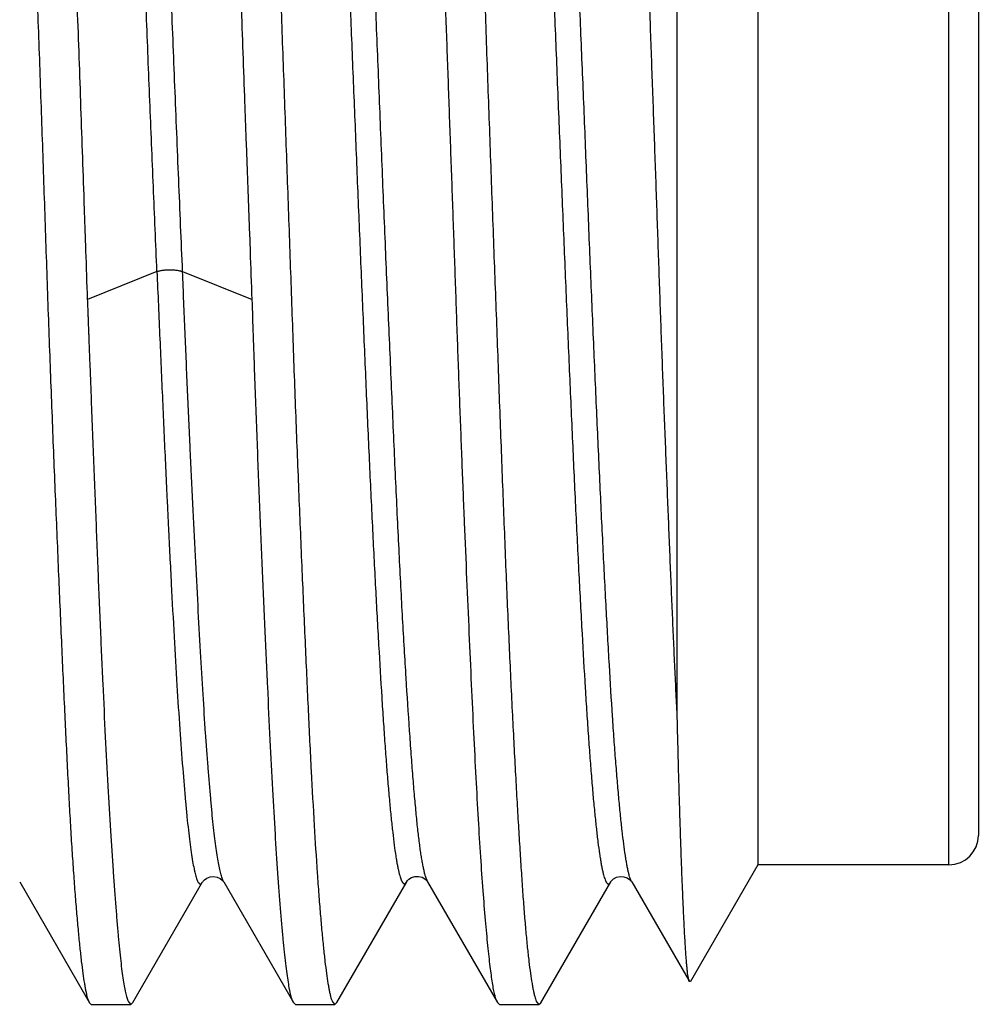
# Model space of a CAD drawing. Header units: inches. Extents: x 0 to 22, y 0 to 17.
# Tile 21 of 98: x 3.109 to 3.24, y 10.119 to 10.253. Entities that reach past the tile are written whole.
import ezdxf

# ---------------------------------------------------------------- set-up
doc = ezdxf.new("R2010")
doc.units = ezdxf.units.IN
doc.header["$LTSCALE"] = 1.21
doc.header["$MEASUREMENT"] = 0
doc.layers.get('0').update_dxf_attribs({"linetype": 'CONTINUOUS'})

msp = doc.modelspace()

# ---------------------------------------------------------------- linework, layer by layer
at = {"color": 7, "linetype": 'CONTINUOUS'}
for p, q in [((3.21, 10.35016), (3.21, 10.13816)), ((3.24, 10.34616), (3.24, 10.14216)), ((3.19902, 10.15809), (3.19902, 10.29864)), ((3.21, 10.13816), (3.20081, 10.12225)), ((3.236, 10.13816), (3.21, 10.13816)), ((3.1095, 10.13581), (3.119, 10.11938)), ((3.12491, 10.1194), (3.1344, 10.13581)), ((3.13727, 10.13581), (3.13726, 10.13583)), ((3.13727, 10.13581), (3.14677, 10.11939)), ((3.15267, 10.11941), (3.16218, 10.13585)), ((3.16218, 10.13585), (3.16219, 10.13586)), ((3.16505, 10.13583), (3.16503, 10.13586)), ((3.16503, 10.13582), (3.17453, 10.1194)), ((3.18044, 10.11938), (3.18995, 10.13582)), ((3.18995, 10.13582), (3.18996, 10.13583)), ((3.19281, 10.13583), (3.20066, 10.12225)), ((3.20081, 10.12225), (3.20066, 10.12225)), ((3.119, 10.11938), (3.11894, 10.1195)), ((3.11925, 10.11916), (3.119, 10.11938)), ((3.11925, 10.11916), (3.12463, 10.11916)), ((3.12431, 10.11948), (3.12463, 10.11916)), ((3.12463, 10.11916), (3.12491, 10.1194)), ((3.14705, 10.11916), (3.14677, 10.11939)), ((3.14705, 10.11916), (3.15239, 10.11916)), ((3.15207, 10.1195), (3.15239, 10.11916)), ((3.15239, 10.11916), (3.15267, 10.11941)), ((3.17454, 10.1194), (3.17448, 10.1195)), ((3.17483, 10.11916), (3.17454, 10.1194)), ((3.17483, 10.11916), (3.18018, 10.11916)), ((3.17987, 10.1195), (3.18018, 10.11916)), ((3.18018, 10.11916), (3.18044, 10.11938))]:
    msp.add_line(p, q, dxfattribs=at)
at = {"color": 9, "linetype": 'CONTINUOUS'}
for p, q in [((3.236, 10.13816), (3.236, 10.35016)), ((3.12818, 10.21888), (3.11871, 10.21507)), ((3.13168, 10.21889), (3.14116, 10.21507)), ((3.16503, 10.13586), (3.1649, 10.13615))]:
    msp.add_line(p, q, dxfattribs=at)
at = {"color": 7, "linetype": 'CONTINUOUS'}
for points in [[(3.13441, 10.13582), (3.13442, 10.13583), (3.13448, 10.13593), (3.13465, 10.1361), (3.13496, 10.13633), (3.13541, 10.13651), (3.1359, 10.13656), (3.13639, 10.13647), (3.1368, 10.13628), (3.13707, 10.13607), (3.13721, 10.13591), (3.13726, 10.13583)], [(3.16219, 10.13586), (3.16221, 10.13589), (3.16229, 10.136), (3.16249, 10.13619), (3.16284, 10.13641), (3.1633, 10.13656), (3.16379, 10.13658), (3.16427, 10.13646), (3.16465, 10.13625), (3.16488, 10.13605), (3.16499, 10.13591), (3.16502, 10.13588)], [(3.18996, 10.13583), (3.18999, 10.13588), (3.1901, 10.13602), (3.19035, 10.13623), (3.19075, 10.13645), (3.19124, 10.13656), (3.19173, 10.13653), (3.19219, 10.13637), (3.19252, 10.13615), (3.19271, 10.13596), (3.19279, 10.13585), (3.1928, 10.13583)]]:
    msp.add_lwpolyline(points, dxfattribs=at)
msp.add_arc((3.236, 10.14216), 0.004, 270, 360, dxfattribs=at)
for points, knots in [([(3.19902, 10.15809), (3.19897, 10.15921), (3.19886, 10.16148), (3.19869, 10.16495), (3.19853, 10.16852), (3.19837, 10.17219), (3.19821, 10.17595), (3.19799, 10.18115), (3.19772, 10.18785), (3.19739, 10.1961), (3.19706, 10.2046), (3.19674, 10.21332), (3.19643, 10.2222), (3.19612, 10.23119), (3.1958, 10.24026), (3.19547, 10.24934), (3.19504, 10.26136), (3.19449, 10.27607), (3.19397, 10.2905), (3.19355, 10.30161), (3.19323, 10.30952), (3.1929, 10.31708), (3.19258, 10.32425), (3.19225, 10.331), (3.19192, 10.33729), (3.19161, 10.34309), (3.1913, 10.34836), (3.19099, 10.35308), (3.19071, 10.35666), (3.19049, 10.35922), (3.19033, 10.36092), (3.19016, 10.36246), (3.19, 10.36385), (3.18983, 10.36507), (3.18969, 10.366), (3.18958, 10.36665), (3.1895, 10.36709), (3.18942, 10.36748), (3.18934, 10.36783), (3.18926, 10.36814), (3.18919, 10.36841), (3.18911, 10.36864), (3.18903, 10.36882), (3.18895, 10.36897), (3.18889, 10.36906), (3.18883, 10.36912), (3.18879, 10.36914), (3.18875, 10.36916), (3.18872, 10.36916), (3.18871, 10.36916)], [0, 0, 0, 0, 0.015886, 0.032292, 0.049192, 0.066566, 0.08439, 0.102643, 0.140332, 0.179434, 0.219741, 0.261041, 0.303114, 0.345739, 0.388689, 0.431737, 0.474655, 0.559195, 0.64052, 0.679436, 0.716911, 0.752748, 0.786756, 0.818756, 0.848578, 0.876065, 0.901072, 0.923469, 0.94314, 0.951921, 0.959985, 0.967321, 0.97392, 0.979774, 0.984878, 0.987146, 0.989226, 0.991115, 0.992816, 0.994327, 0.995651, 0.996788, 0.997744, 0.998523, 0.999137, 0.99939, 0.999612, 0.999812, 1, 1, 1, 1]), ([(3.11894, 10.1195), (3.11891, 10.11958), (3.11883, 10.11976), (3.11874, 10.12008), (3.11864, 10.12046), (3.11854, 10.12092), (3.11844, 10.12143), (3.1183, 10.12226), (3.11812, 10.12346), (3.11792, 10.12509), (3.11771, 10.12699), (3.1175, 10.12914), (3.11728, 10.13155), (3.11707, 10.1342), (3.11686, 10.13709), (3.11664, 10.14022), (3.11644, 10.14358), (3.11624, 10.14715), (3.11597, 10.15234), (3.11563, 10.15931), (3.11523, 10.16821), (3.11482, 10.17778), (3.11447, 10.18613), (3.11418, 10.19309), (3.11397, 10.19848), (3.11375, 10.20396), (3.11355, 10.20954), (3.11334, 10.2152), (3.11308, 10.22285), (3.11275, 10.23251), (3.11235, 10.24416), (3.11193, 10.25581), (3.11158, 10.26548), (3.11129, 10.27313), (3.11107, 10.27878), (3.11086, 10.28436), (3.11065, 10.28985), (3.11045, 10.29524), (3.11019, 10.30219), (3.10986, 10.31055), (3.10947, 10.32012), (3.10905, 10.32902), (3.10869, 10.33599), (3.1084, 10.34117), (3.10818, 10.34475), (3.10797, 10.3481), (3.10776, 10.35123), (3.10756, 10.35413), (3.10736, 10.35678), (3.10716, 10.35918), (3.10697, 10.36134), (3.10677, 10.36323), (3.1066, 10.36465), (3.10645, 10.36565), (3.10635, 10.36631), (3.10625, 10.36689), (3.10614, 10.36741), (3.10604, 10.36786), (3.10594, 10.36825), (3.10583, 10.36857), (3.10575, 10.36875), (3.10571, 10.36883)], [0, 0, 0, 0, 0.001067, 0.002391, 0.003976, 0.005826, 0.007941, 0.010321, 0.015875, 0.022479, 0.030122, 0.038789, 0.048461, 0.059117, 0.070735, 0.08329, 0.096753, 0.111097, 0.126291, 0.159094, 0.194877, 0.233328, 0.274112, 0.295267, 0.31687, 0.338873, 0.361229, 0.383889, 0.406802, 0.45319, 0.499987, 0.546784, 0.593172, 0.616086, 0.638745, 0.661101, 0.683105, 0.704708, 0.725863, 0.766645, 0.805096, 0.84088, 0.873686, 0.888881, 0.903227, 0.916692, 0.929247, 0.940863, 0.951516, 0.961183, 0.969845, 0.977484, 0.984086, 0.986995, 0.98964, 0.992022, 0.99414, 0.995995, 0.997588, 0.998921, 1, 1, 1, 1]), ([(3.111, 10.36892), (3.11102, 10.36888), (3.11106, 10.36879), (3.11112, 10.36865), (3.11119, 10.36849), (3.11127, 10.36822), (3.11138, 10.36783), (3.1115, 10.3673), (3.11163, 10.36667), (3.11175, 10.36595), (3.11187, 10.36514), (3.11204, 10.36389), (3.11225, 10.3621), (3.11248, 10.35969), (3.11271, 10.35693), (3.11294, 10.35384), (3.11317, 10.35043), (3.11341, 10.3467), (3.11365, 10.34267), (3.1139, 10.33835), (3.11414, 10.33374), (3.11439, 10.32887), (3.11464, 10.32375), (3.11488, 10.3184), (3.11512, 10.31282), (3.11543, 10.30499), (3.11582, 10.29478), (3.11629, 10.28212), (3.1167, 10.27125), (3.11703, 10.26237), (3.11728, 10.25562), (3.11753, 10.24884), (3.11777, 10.24203), (3.118, 10.23524), (3.1182, 10.22959), (3.11835, 10.22509), (3.11851, 10.22063), (3.11862, 10.21729), (3.1187, 10.21507)], [0, 0, 0, 0, 0.000867, 0.001869, 0.00301, 0.004292, 0.007284, 0.010854, 0.015002, 0.01973, 0.025035, 0.030915, 0.044387, 0.060115, 0.078058, 0.098167, 0.120385, 0.144645, 0.170878, 0.199006, 0.228946, 0.260608, 0.2939, 0.328722, 0.364972, 0.402543, 0.4812, 0.563764, 0.649257, 0.692786, 0.736665, 0.780765, 0.824955, 0.869104, 0.913081, 0.934964, 0.956757, 1, 1, 1, 1]), ([(3.14115, 10.21507), (3.14107, 10.21728), (3.14095, 10.2206), (3.14079, 10.22504), (3.14066, 10.22839), (3.14054, 10.23175), (3.14041, 10.23512), (3.14029, 10.2385), (3.14012, 10.24301), (3.13992, 10.24865), (3.13969, 10.2554), (3.13946, 10.26212), (3.13916, 10.27096), (3.13878, 10.28177), (3.1383, 10.29438), (3.13788, 10.30455), (3.13755, 10.31236), (3.1373, 10.31792), (3.13705, 10.32327), (3.13682, 10.32839), (3.13659, 10.33325), (3.13636, 10.33786), (3.13613, 10.3422), (3.1359, 10.34624), (3.13566, 10.34999), (3.13542, 10.35342), (3.13518, 10.35654), (3.13494, 10.35932), (3.13469, 10.36177), (3.13444, 10.36387), (3.13423, 10.3654), (3.13406, 10.36645), (3.13395, 10.3671), (3.13383, 10.36767), (3.13372, 10.36814), (3.13362, 10.36848), (3.13354, 10.3687), (3.1335, 10.36879), (3.13348, 10.36884)], [0, 0, 0, 0, 0.043035, 0.064723, 0.0865, 0.108353, 0.130264, 0.152219, 0.1742, 0.21818, 0.262074, 0.305754, 0.349092, 0.434234, 0.516505, 0.594941, 0.632432, 0.668625, 0.703412, 0.736692, 0.768367, 0.798345, 0.826539, 0.852868, 0.877254, 0.89963, 0.919929, 0.938095, 0.954076, 0.967828, 0.979314, 0.984197, 0.988505, 0.992236, 0.995391, 0.997975, 0.999056, 1, 1, 1, 1]), ([(3.13883, 10.36883), (3.13887, 10.36875), (3.13894, 10.36856), (3.13904, 10.36825), (3.13914, 10.36786), (3.13924, 10.36741), (3.13935, 10.36689), (3.13949, 10.36607), (3.13967, 10.36487), (3.13988, 10.36323), (3.14009, 10.36134), (3.1403, 10.35918), (3.14051, 10.35678), (3.14072, 10.35413), (3.14092, 10.35123), (3.14112, 10.34811), (3.1414, 10.34349), (3.14174, 10.33718), (3.14215, 10.32902), (3.1425, 10.32174), (3.14277, 10.31557), (3.14299, 10.31069), (3.1432, 10.30567), (3.1434, 10.30052), (3.1436, 10.29524), (3.14387, 10.28799), (3.14421, 10.27871), (3.14462, 10.26736), (3.14497, 10.25776), (3.14525, 10.25001), (3.14553, 10.24222), (3.14588, 10.23251), (3.14629, 10.22097), (3.14668, 10.20962), (3.14709, 10.19858), (3.14751, 10.18793), (3.14793, 10.17778), (3.14829, 10.16967), (3.14857, 10.1635), (3.14883, 10.15779), (3.14916, 10.15114), (3.14956, 10.1438), (3.14991, 10.13821), (3.1502, 10.1342), (3.15041, 10.13155), (3.15062, 10.12914), (3.15083, 10.12699), (3.15104, 10.12509), (3.15124, 10.12346), (3.15142, 10.12226), (3.15156, 10.12143), (3.15166, 10.12092), (3.15176, 10.12046), (3.15186, 10.12008), (3.15196, 10.11976), (3.15203, 10.11958), (3.15207, 10.1195)], [0, 0, 0, 0, 0.00107, 0.002397, 0.003986, 0.005838, 0.007956, 0.010338, 0.015895, 0.022502, 0.030146, 0.038812, 0.048483, 0.059137, 0.070753, 0.083306, 0.096768, 0.126307, 0.159111, 0.194896, 0.213809, 0.233348, 0.25347, 0.274131, 0.295286, 0.316889, 0.361248, 0.406821, 0.453209, 0.476582, 0.500006, 0.546803, 0.593191, 0.638764, 0.683124, 0.725882, 0.766665, 0.805117, 0.823363, 0.840901, 0.873704, 0.903243, 0.92926, 0.940878, 0.951533, 0.961205, 0.969871, 0.977514, 0.984118, 0.98967, 0.99205, 0.994165, 0.996016, 0.997603, 0.998929, 1, 1, 1, 1]), ([(3.16662, 10.36883), (3.16666, 10.36875), (3.16674, 10.36857), (3.16684, 10.36825), (3.16694, 10.36786), (3.16704, 10.36741), (3.16714, 10.36689), (3.16724, 10.36631), (3.16734, 10.36565), (3.16748, 10.36465), (3.16765, 10.36323), (3.16785, 10.36134), (3.16806, 10.35918), (3.16827, 10.35678), (3.16848, 10.35413), (3.16869, 10.35123), (3.1689, 10.34811), (3.16911, 10.34475), (3.16932, 10.34118), (3.16953, 10.33739), (3.16973, 10.3334), (3.17, 10.32769), (3.17034, 10.32012), (3.17075, 10.31055), (3.17117, 10.3004), (3.17152, 10.29161), (3.1718, 10.28436), (3.17208, 10.27688), (3.17241, 10.26736), (3.17281, 10.25581), (3.17322, 10.24416), (3.17364, 10.23251), (3.17399, 10.22285), (3.17428, 10.2152), (3.17449, 10.20954), (3.17469, 10.20397), (3.17489, 10.19848), (3.1751, 10.19309), (3.17536, 10.18613), (3.17569, 10.17778), (3.1761, 10.16821), (3.17646, 10.16064), (3.17675, 10.15493), (3.17696, 10.15094), (3.17717, 10.14715), (3.17738, 10.14358), (3.17758, 10.14022), (3.17778, 10.13709), (3.17798, 10.1342), (3.17818, 10.13155), (3.17838, 10.12914), (3.17859, 10.12699), (3.1788, 10.12509), (3.17901, 10.12346), (3.17919, 10.12226), (3.17934, 10.12143), (3.17944, 10.12092), (3.17955, 10.12046), (3.17965, 10.12008), (3.17975, 10.11976), (3.17983, 10.11958), (3.17987, 10.1195)], [0, 0, 0, 0, 0.001074, 0.002402, 0.00399, 0.005841, 0.007957, 0.010336, 0.012981, 0.015889, 0.022491, 0.030131, 0.038796, 0.048466, 0.059121, 0.070738, 0.083293, 0.096758, 0.111102, 0.126296, 0.142307, 0.1591, 0.194883, 0.233333, 0.274116, 0.316874, 0.338877, 0.361233, 0.406805, 0.453193, 0.499989, 0.546786, 0.593174, 0.616087, 0.638746, 0.661102, 0.683105, 0.704707, 0.725862, 0.766644, 0.805095, 0.840879, 0.857673, 0.873685, 0.888879, 0.903223, 0.916686, 0.929239, 0.940854, 0.951507, 0.961176, 0.96984, 0.977483, 0.98409, 0.989648, 0.992032, 0.994151, 0.996006, 0.997598, 0.998927, 1, 1, 1, 1]), ([(3.17448, 10.1195), (3.17445, 10.11956), (3.17439, 10.11969), (3.17432, 10.11992), (3.17424, 10.12018), (3.17413, 10.12061), (3.174, 10.12124), (3.17385, 10.12213), (3.1737, 10.12317), (3.17354, 10.12436), (3.17339, 10.12571), (3.17323, 10.1272), (3.17307, 10.12885), (3.17285, 10.13134), (3.17257, 10.13481), (3.17225, 10.1394), (3.17193, 10.14451), (3.17163, 10.15014), (3.17132, 10.15625), (3.17101, 10.16282), (3.1707, 10.16979), (3.17038, 10.17715), (3.17005, 10.18485), (3.16973, 10.19286), (3.16941, 10.20113), (3.1691, 10.20962), (3.1688, 10.21829), (3.16849, 10.22709), (3.16817, 10.23597), (3.16785, 10.2449), (3.16753, 10.25383), (3.16726, 10.26124), (3.16704, 10.26714), (3.16683, 10.27295), (3.16658, 10.28012), (3.16627, 10.28858), (3.16596, 10.29681), (3.16565, 10.30477), (3.16532, 10.31242), (3.165, 10.31972), (3.16468, 10.32663), (3.16446, 10.3311), (3.16435, 10.33327)], [0, 0, 0, 0, 0.000936, 0.002041, 0.003321, 0.004779, 0.008238, 0.012421, 0.017325, 0.022947, 0.029282, 0.036323, 0.044061, 0.052488, 0.071361, 0.092849, 0.116841, 0.143218, 0.171846, 0.202579, 0.235262, 0.269726, 0.305795, 0.343285, 0.382004, 0.421754, 0.462332, 0.503529, 0.545136, 0.586939, 0.628725, 0.670279, 0.690902, 0.711389, 0.751844, 0.791437, 0.829966, 0.867234, 0.90305, 0.937232, 0.969604, 1, 1, 1, 1]), ([(3.1187, 10.21507), (3.11871, 10.21487), (3.11872, 10.21457), (3.11874, 10.21417), (3.11876, 10.21377), (3.11878, 10.21327), (3.1188, 10.21267), (3.11882, 10.21208), (3.11884, 10.21148), (3.11887, 10.21088), (3.1189, 10.21009), (3.11893, 10.2091), (3.11899, 10.20753), (3.11907, 10.20557), (3.11916, 10.20323), (3.11928, 10.20014), (3.11942, 10.19633), (3.1196, 10.1918), (3.11978, 10.18737), (3.11995, 10.18301), (3.12017, 10.17741), (3.12045, 10.17067), (3.12079, 10.16295), (3.12114, 10.15573), (3.12149, 10.14906), (3.12185, 10.14298), (3.12215, 10.13831), (3.12239, 10.1349), (3.12257, 10.13259), (3.12273, 10.13045), (3.1229, 10.1285), (3.12307, 10.12672), (3.12324, 10.12513), (3.12341, 10.12372), (3.12358, 10.12251), (3.12373, 10.12161), (3.12386, 10.12099), (3.12394, 10.12059), (3.12403, 10.12025), (3.12412, 10.11995), (3.12421, 10.1197), (3.12427, 10.11955), (3.12431, 10.11948)], [0, 0, 0, 0, 0.006265, 0.009395, 0.012523, 0.018773, 0.025015, 0.031249, 0.037475, 0.043692, 0.049901, 0.062293, 0.07465, 0.099251, 0.123695, 0.147973, 0.195991, 0.243231, 0.289618, 0.335081, 0.379548, 0.465221, 0.546105, 0.621698, 0.691531, 0.75517, 0.812219, 0.838158, 0.862319, 0.884666, 0.905165, 0.923787, 0.940504, 0.955296, 0.968143, 0.979033, 0.983742, 0.987962, 0.991694, 0.99494, 0.997706, 1, 1, 1, 1]), ([(3.14677, 10.11939), (3.14674, 10.11944), (3.14667, 10.11957), (3.14658, 10.1198), (3.1465, 10.12007), (3.14642, 10.1204), (3.14633, 10.12077), (3.14621, 10.12136), (3.14606, 10.12222), (3.14589, 10.1234), (3.14571, 10.12478), (3.14554, 10.12634), (3.14536, 10.12809), (3.14518, 10.13003), (3.145, 10.13214), (3.14482, 10.13443), (3.14464, 10.1369), (3.14447, 10.13954), (3.14423, 10.14339), (3.14394, 10.14859), (3.1436, 10.15528), (3.14325, 10.16253), (3.14289, 10.17031), (3.1426, 10.17709), (3.14236, 10.18273), (3.14218, 10.18712), (3.142, 10.1916), (3.14183, 10.19616), (3.14165, 10.20079), (3.14151, 10.2047), (3.1414, 10.20786), (3.14129, 10.21106), (3.14121, 10.21346), (3.14115, 10.21507)], [0, 0, 0, 0, 0.002047, 0.004548, 0.007527, 0.010999, 0.014972, 0.019448, 0.029901, 0.042351, 0.056787, 0.07319, 0.091536, 0.111799, 0.133947, 0.157945, 0.183757, 0.211341, 0.240656, 0.30429, 0.374262, 0.450131, 0.531415, 0.617599, 0.662358, 0.708135, 0.754857, 0.80245, 0.850837, 0.899943, 0.924743, 0.949694, 1, 1, 1, 1]), ([(3.20066, 10.12225), (3.20065, 10.12227), (3.20063, 10.12231), (3.20061, 10.12238), (3.20058, 10.12247), (3.20055, 10.12262), (3.2005, 10.12286), (3.20045, 10.12319), (3.2004, 10.12359), (3.20035, 10.12406), (3.2003, 10.1246), (3.20025, 10.1252), (3.2002, 10.12587), (3.20013, 10.1269), (3.20004, 10.12834), (3.19994, 10.13026), (3.19984, 10.13244), (3.19973, 10.13486), (3.19963, 10.13752), (3.19952, 10.14041), (3.19942, 10.14354), (3.19931, 10.14689), (3.19923, 10.14982), (3.19916, 10.15227), (3.1991, 10.15486), (3.19905, 10.15683), (3.19902, 10.15815)], [0, 0, 0, 0, 0.001692, 0.003825, 0.006411, 0.009458, 0.016951, 0.026323, 0.037579, 0.050709, 0.065703, 0.082549, 0.101234, 0.121745, 0.168183, 0.221741, 0.282285, 0.349678, 0.423772, 0.504416, 0.591459, 0.684703, 0.783979, 0.835863, 0.889218, 1, 1, 1, 1])]:
    msp.add_open_spline(points, degree=3, knots=knots, dxfattribs=at)
at = {"color": 9, "linetype": 'CONTINUOUS'}
for points, knots in [([(3.12818, 10.21889), (3.12802, 10.22273), (3.1277, 10.23048), (3.12722, 10.24215), (3.12674, 10.25383), (3.12627, 10.2654), (3.12579, 10.27673), (3.12532, 10.28767), (3.12485, 10.29812), (3.12444, 10.30645), (3.12412, 10.31276), (3.12381, 10.31854), (3.12349, 10.32402), (3.12316, 10.32918), (3.12293, 10.3327), (3.12269, 10.33596), (3.12245, 10.33895), (3.12222, 10.34168), (3.12198, 10.34412), (3.12174, 10.34627), (3.12154, 10.34787), (3.12137, 10.34899), (3.12125, 10.34972), (3.12113, 10.35037), (3.12101, 10.35094), (3.12089, 10.35143), (3.12078, 10.35184), (3.12067, 10.35214), (3.12059, 10.35233), (3.12055, 10.35242), (3.12053, 10.35245)], [0, 0, 0, 0, 0.086307, 0.173822, 0.261522, 0.348353, 0.433323, 0.515484, 0.593896, 0.667598, 0.702372, 0.73561, 0.797147, 0.825313, 0.851648, 0.876088, 0.89856, 0.91899, 0.937329, 0.953496, 0.967409, 0.973501, 0.979013, 0.983943, 0.98829, 0.992061, 0.995261, 0.997901, 0.999017, 1, 1, 1, 1]), ([(3.13168, 10.21889), (3.13159, 10.22096), (3.13141, 10.22514), (3.13114, 10.23143), (3.13088, 10.23776), (3.13054, 10.24622), (3.13012, 10.25675), (3.12962, 10.26922), (3.12911, 10.28135), (3.12858, 10.29296), (3.12813, 10.30225), (3.12778, 10.30931), (3.12752, 10.31428), (3.12727, 10.31901), (3.12701, 10.32348), (3.1268, 10.32703), (3.12663, 10.32974), (3.12646, 10.33225), (3.12629, 10.33465), (3.12612, 10.33696), (3.12598, 10.33857), (3.12586, 10.3401), (3.12573, 10.34156), (3.1256, 10.34293), (3.12547, 10.34421), (3.12534, 10.34541), (3.12521, 10.34652), (3.12508, 10.34755), (3.12495, 10.34848), (3.12482, 10.34932), (3.12469, 10.35008), (3.12456, 10.35073), (3.12443, 10.3513), (3.12431, 10.35177), (3.12419, 10.3521), (3.1241, 10.35232), (3.12404, 10.35245), (3.12397, 10.35255), (3.12391, 10.35264), (3.12384, 10.3527), (3.12378, 10.35274), (3.12371, 10.35276), (3.12364, 10.35275), (3.12357, 10.35272), (3.12351, 10.35266), (3.12345, 10.35258), (3.12341, 10.35252), (3.12339, 10.35248)], [0, 0, 0, 0, 0.046278, 0.093023, 0.140085, 0.187316, 0.281624, 0.37463, 0.465077, 0.551735, 0.633448, 0.672093, 0.709065, 0.744225, 0.777464, 0.808681, 0.823505, 0.83779, 0.864672, 0.877241, 0.889235, 0.90066, 0.911497, 0.921718, 0.931304, 0.940252, 0.94856, 0.956222, 0.963223, 0.969551, 0.975202, 0.980171, 0.984459, 0.988072, 0.991021, 0.992254, 0.993329, 0.994254, 0.995038, 0.995694, 0.996249, 0.99674, 0.997223, 0.997754, 0.998377, 0.999121, 1, 1, 1, 1]), ([(3.14858, 10.35175), (3.14862, 10.35163), (3.14869, 10.35135), (3.1488, 10.3509), (3.1489, 10.3504), (3.14905, 10.3496), (3.14923, 10.34846), (3.14944, 10.3469), (3.14965, 10.34511), (3.14987, 10.34308), (3.15008, 10.34082), (3.15029, 10.33833), (3.1505, 10.33563), (3.15079, 10.3316), (3.15115, 10.32607), (3.15157, 10.3189), (3.152, 10.31104), (3.15242, 10.30256), (3.15284, 10.29353), (3.15327, 10.28405), (3.15384, 10.27075), (3.15439, 10.25714), (3.15496, 10.24336), (3.15538, 10.23297), (3.1558, 10.22268), (3.15623, 10.21259), (3.15665, 10.20279), (3.15707, 10.19337), (3.15749, 10.18442), (3.15792, 10.17602), (3.15834, 10.16826), (3.1587, 10.16223), (3.15899, 10.15777), (3.1592, 10.15471), (3.15941, 10.15186), (3.15962, 10.14922), (3.15984, 10.1468), (3.16005, 10.1446), (3.16026, 10.14263), (3.16047, 10.1409), (3.16065, 10.13961), (3.1608, 10.13871), (3.1609, 10.13812), (3.16101, 10.13759), (3.16112, 10.13713), (3.16122, 10.13672), (3.16133, 10.13638), (3.16143, 10.1361), (3.16152, 10.1359), (3.1616, 10.13578), (3.16165, 10.13571), (3.1617, 10.13565), (3.16176, 10.13561), (3.16181, 10.13558), (3.16187, 10.13557), (3.16192, 10.13558), (3.16198, 10.13561), (3.16203, 10.13564), (3.16208, 10.1357), (3.16213, 10.13577), (3.16217, 10.13582), (3.16218, 10.13585)], [0, 0, 0, 0, 0.001836, 0.003944, 0.006325, 0.00898, 0.015111, 0.022333, 0.03064, 0.040024, 0.050477, 0.061978, 0.074494, 0.087983, 0.117725, 0.150905, 0.187231, 0.226404, 0.268106, 0.311946, 0.357476, 0.451894, 0.499936, 0.547948, 0.595471, 0.642071, 0.687338, 0.730868, 0.772253, 0.811072, 0.846928, 0.879534, 0.894541, 0.908643, 0.92181, 0.934011, 0.945214, 0.955389, 0.964503, 0.972525, 0.979431, 0.982463, 0.985215, 0.987688, 0.989883, 0.991803, 0.99345, 0.994829, 0.995946, 0.996411, 0.996818, 0.99717, 0.997475, 0.997744, 0.997991, 0.998237, 0.998501, 0.9988, 0.999145, 0.999543, 1, 1, 1, 1]), ([(3.17608, 10.3525), (3.17612, 10.35243), (3.1762, 10.35226), (3.1763, 10.35197), (3.17641, 10.35161), (3.17652, 10.35119), (3.17663, 10.3507), (3.17673, 10.35015), (3.17684, 10.34953), (3.17699, 10.34858), (3.17718, 10.34725), (3.17739, 10.34546), (3.17761, 10.34343), (3.17782, 10.34117), (3.17804, 10.33867), (3.17834, 10.3349), (3.17871, 10.32965), (3.17913, 10.32273), (3.17956, 10.31505), (3.17999, 10.30669), (3.18042, 10.29774), (3.18086, 10.28828), (3.18129, 10.27839), (3.18172, 10.26817), (3.18215, 10.25772), (3.18258, 10.24714), (3.18301, 10.23653), (3.18344, 10.22599), (3.18388, 10.21563), (3.18431, 10.20555), (3.18474, 10.19583), (3.18517, 10.18659), (3.1856, 10.17789), (3.18603, 10.16982), (3.1864, 10.16353), (3.18669, 10.15887), (3.18691, 10.15569), (3.18712, 10.15272), (3.18734, 10.14997), (3.18755, 10.14745), (3.18777, 10.14516), (3.18799, 10.1431), (3.1882, 10.14129), (3.18839, 10.13993), (3.18854, 10.13896), (3.18864, 10.13833), (3.18875, 10.13776), (3.18886, 10.13726), (3.18897, 10.13682), (3.18907, 10.13644), (3.18918, 10.13613), (3.18927, 10.13592), (3.18935, 10.13578), (3.1894, 10.1357), (3.18946, 10.13564), (3.18951, 10.13559), (3.18957, 10.13556), (3.18962, 10.13555), (3.18968, 10.13555), (3.18974, 10.13557), (3.18979, 10.13561), (3.18984, 10.13567), (3.1899, 10.13574), (3.18993, 10.13579), (3.18995, 10.13582)], [0, 0, 0, 0, 0.001141, 0.002564, 0.004276, 0.006277, 0.008568, 0.011148, 0.014015, 0.017168, 0.02432, 0.032587, 0.041946, 0.052378, 0.063862, 0.076378, 0.104418, 0.136302, 0.17169, 0.210184, 0.251397, 0.294949, 0.340455, 0.387503, 0.43562, 0.484327, 0.533161, 0.581665, 0.629375, 0.675804, 0.720503, 0.76307, 0.803129, 0.840303, 0.874206, 0.889804, 0.904441, 0.918092, 0.930734, 0.942343, 0.952899, 0.962384, 0.970778, 0.978063, 0.981283, 0.98422, 0.98687, 0.989233, 0.991306, 0.993089, 0.994584, 0.995796, 0.996299, 0.996738, 0.997116, 0.99744, 0.997721, 0.997976, 0.998224, 0.998488, 0.998788, 0.999134, 0.999537, 1, 1, 1, 1]), ([(3.1928, 10.13583), (3.19276, 10.1359), (3.19268, 10.13607), (3.19258, 10.13636), (3.19247, 10.13671), (3.19237, 10.13713), (3.19226, 10.13761), (3.19216, 10.13816), (3.19205, 10.13877), (3.1919, 10.13971), (3.19172, 10.14105), (3.1915, 10.14283), (3.19129, 10.14486), (3.19107, 10.14713), (3.19085, 10.14962), (3.19063, 10.15235), (3.19041, 10.15529), (3.19011, 10.15964), (3.18975, 10.16557), (3.18933, 10.17325), (3.1889, 10.1816), (3.18847, 10.19056), (3.18804, 10.20002), (3.1876, 10.20991), (3.18717, 10.22014), (3.18675, 10.23059), (3.18632, 10.24118), (3.18588, 10.25179), (3.18544, 10.26234), (3.18501, 10.2727), (3.18458, 10.2828), (3.18416, 10.29252), (3.18374, 10.30177), (3.18337, 10.30915), (3.18306, 10.31475), (3.18283, 10.3187), (3.1826, 10.32246), (3.18237, 10.32604), (3.18214, 10.32941), (3.18191, 10.33258), (3.18168, 10.33553), (3.18146, 10.33827), (3.18124, 10.34079), (3.18103, 10.34309), (3.18082, 10.34515), (3.18062, 10.34698), (3.18045, 10.34836), (3.18031, 10.34933), (3.1802, 10.34997), (3.1801, 10.35055), (3.18, 10.35106), (3.1799, 10.3515), (3.17979, 10.35188), (3.17969, 10.35219), (3.1796, 10.35241), (3.17952, 10.35255), (3.17947, 10.35263), (3.17942, 10.35269), (3.17937, 10.35274), (3.17931, 10.35277), (3.17926, 10.35278), (3.1792, 10.35278), (3.17914, 10.35276), (3.17909, 10.35272), (3.17904, 10.35266), (3.17898, 10.35259), (3.17895, 10.35254), (3.17893, 10.35251)], [0, 0, 0, 0, 0.001128, 0.002534, 0.004224, 0.006203, 0.008473, 0.011032, 0.01388, 0.017015, 0.024139, 0.03239, 0.04175, 0.052194, 0.063696, 0.07623, 0.08977, 0.104291, 0.136162, 0.171528, 0.210014, 0.251242, 0.294821, 0.340354, 0.387422, 0.435561, 0.484295, 0.533158, 0.581686, 0.629419, 0.67589, 0.720647, 0.763257, 0.803293, 0.822226, 0.840374, 0.85769, 0.874128, 0.889648, 0.904217, 0.917812, 0.930416, 0.942011, 0.95258, 0.962105, 0.97056, 0.977914, 0.981169, 0.984137, 0.986817, 0.989203, 0.991294, 0.99309, 0.994593, 0.995807, 0.99631, 0.996747, 0.997123, 0.997445, 0.997723, 0.997974, 0.99822, 0.998483, 0.998781, 0.999129, 0.999534, 1, 1, 1, 1]), ([(3.1649, 10.13615), (3.16485, 10.13626), (3.16477, 10.1365), (3.16465, 10.13691), (3.16453, 10.13739), (3.16442, 10.13795), (3.1643, 10.13858), (3.16418, 10.13928), (3.16406, 10.14005), (3.1639, 10.14123), (3.1637, 10.14288), (3.16348, 10.14507), (3.16325, 10.14753), (3.16302, 10.15026), (3.1628, 10.15324), (3.16248, 10.15772), (3.16217, 10.16251), (3.16186, 10.16761), (3.16162, 10.17175), (3.16139, 10.1761), (3.16116, 10.18064), (3.16093, 10.18535), (3.1607, 10.19022), (3.16047, 10.19525), (3.16017, 10.2022), (3.15977, 10.21116), (3.1593, 10.22216), (3.15883, 10.2334), (3.15838, 10.24476), (3.15792, 10.25612), (3.15762, 10.26367), (3.15746, 10.26743)], [0, 0, 0, 0, 0.002687, 0.005914, 0.009684, 0.014, 0.018863, 0.024273, 0.030229, 0.03673, 0.051351, 0.068094, 0.086905, 0.107729, 0.130515, 0.155206, 0.210036, 0.240018, 0.271606, 0.30472, 0.339275, 0.375171, 0.412301, 0.45056, 0.489843, 0.571054, 0.655036, 0.74087, 0.827619, 0.914314, 1, 1, 1, 1]), ([(3.12817, 10.21889), (3.12822, 10.21891), (3.12833, 10.21894), (3.1285, 10.21899), (3.1287, 10.21903), (3.129, 10.21908), (3.12941, 10.21912), (3.12993, 10.21913), (3.13044, 10.21912), (3.13085, 10.21908), (3.13116, 10.21903), (3.13136, 10.21899), (3.13153, 10.21894), (3.13163, 10.21891), (3.13168, 10.21889)], [0, 0, 0, 0, 0.043119, 0.09383, 0.151063, 0.213798, 0.351861, 0.49998, 0.648098, 0.786159, 0.848897, 0.906135, 0.956858, 1, 1, 1, 1]), ([(3.12818, 10.21889), (3.12831, 10.21583), (3.12857, 10.2098), (3.1289, 10.20233), (3.12916, 10.1965), (3.12935, 10.19226), (3.12951, 10.18879), (3.12965, 10.18607), (3.12983, 10.18216), (3.13012, 10.17653), (3.1305, 10.16937), (3.13088, 10.16277), (3.13127, 10.1568), (3.13166, 10.15151), (3.13199, 10.14755), (3.13226, 10.14475), (3.13245, 10.14294), (3.13264, 10.14132), (3.13283, 10.1399), (3.13303, 10.13868), (3.13319, 10.13779), (3.13333, 10.13718), (3.13342, 10.13679), (3.13352, 10.13646), (3.13361, 10.13618), (3.13371, 10.13595), (3.13379, 10.13579), (3.13386, 10.13569), (3.13391, 10.13564), (3.13396, 10.13559), (3.13401, 10.13556), (3.13406, 10.13555), (3.13411, 10.13554), (3.13416, 10.13556), (3.13421, 10.13558), (3.13426, 10.13562), (3.13433, 10.13569), (3.13438, 10.13576), (3.1344, 10.13581)], [0, 0, 0, 0, 0.109048, 0.214976, 0.266494, 0.316896, 0.366085, 0.390195, 0.413972, 0.505549, 0.590994, 0.669662, 0.740913, 0.804121, 0.858679, 0.882599, 0.904247, 0.923601, 0.940638, 0.955338, 0.967685, 0.972973, 0.97767, 0.981777, 0.985299, 0.988247, 0.990637, 0.991635, 0.992511, 0.993277, 0.993951, 0.99456, 0.995142, 0.995736, 0.996384, 0.997116, 0.997954, 1, 1, 1, 1]), ([(3.13726, 10.13583), (3.13723, 10.13588), (3.13717, 10.13601), (3.13708, 10.13623), (3.137, 10.13649), (3.13691, 10.13679), (3.13682, 10.13714), (3.1367, 10.13768), (3.13655, 10.13846), (3.13638, 10.13952), (3.1362, 10.14074), (3.13602, 10.14212), (3.13585, 10.14366), (3.13567, 10.14535), (3.13543, 10.14792), (3.1352, 10.15068), (3.13498, 10.15365), (3.13474, 10.15699), (3.13445, 10.16151), (3.13411, 10.16731), (3.13376, 10.17358), (3.13341, 10.1803), (3.13305, 10.18741), (3.1327, 10.19488), (3.13235, 10.20265), (3.13201, 10.21069), (3.13178, 10.21613), (3.13167, 10.21889)], [0, 0, 0, 0, 0.002343, 0.005152, 0.008437, 0.012205, 0.016458, 0.021199, 0.032145, 0.045033, 0.059845, 0.076559, 0.095156, 0.115613, 0.137906, 0.18792, 0.215582, 0.244957, 0.308618, 0.378461, 0.454041, 0.534879, 0.620489, 0.710379, 0.804021, 0.900778, 1, 1, 1, 1])]:
    msp.add_open_spline(points, degree=3, knots=knots, dxfattribs=at)

doc.saveas('drawing.dxf')
